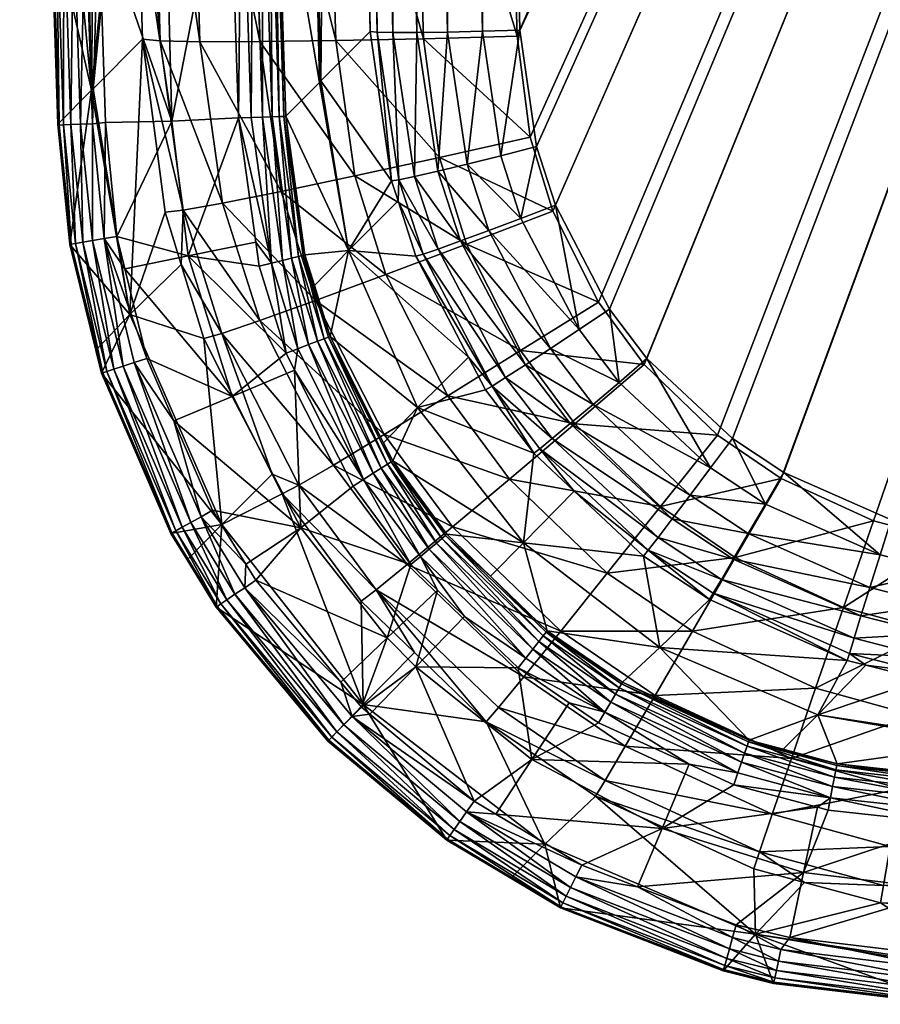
# Model space of a CAD drawing. Extents: x -0.111 to 0.111, y -0.138 to 0.
# Tile 2 of 256: x -0.111 to -0.1, y -0.094 to -0.081. Entities that reach past the tile are written whole.
import ezdxf

# ---------------------------------------------------------------- set-up
doc = ezdxf.new("R2010")
doc.units = 0
doc.layers.add('mesh', color=7, linetype='CONTINUOUS')

msp = doc.modelspace()

# ---------------------------------------------------------------- meshes
at = {"layer": 'mesh'}
mesh = msp.add_polyface(dxfattribs=at)
corners = [(-0.076741, -0.023174, -0.314154), (-0.098851, -0.087414, -0.312476), (-0.077597, -0.022927, -0.314152), (-0.074975, -0.023373, -0.314165), (-0.097701, -0.087537, -0.312485), (-0.104961, -0.059935, -0.313088), (-0.079197, -0.022155, -0.314153), (-0.079925, -0.021638, -0.314156), (-0.104974, -0.039093, -0.313549), (-0.081179, -0.02038, -0.314169), (-0.081696, -0.01965, -0.314178), (-0.104552, -0.018253, -0.313967), (-0.104955, -0.034666, -0.316642), (-0.082414, -0.0181, -0.317201), (-0.082657, -0.017259, -0.317214), (-0.081645, -0.019693, -0.317178), (-0.081137, -0.020406, -0.317169), (-0.105036, -0.055483, -0.316191), (-0.079884, -0.021655, -0.317157), (-0.104683, -0.076297, -0.315697), (-0.079168, -0.022161, -0.317153), (-0.104548, -0.080855, -0.315583), (-0.077573, -0.022925, -0.317153), (-0.097733, -0.087616, -0.315484), (-0.07673, -0.023165, -0.317155), (-0.106524, -0.018157, -0.312092), (-0.106432, -0.018169, -0.312581), (-0.106875, -0.0355, -0.311744), (-0.106644, -0.039057, -0.312614), (-0.106854, -0.039045, -0.312162), (-0.106222, -0.018184, -0.313032), (-0.106329, -0.039068, -0.312999), (-0.105907, -0.018201, -0.313417), (-0.105928, -0.039078, -0.313295), (-0.105506, -0.018219, -0.313713), (-0.105467, -0.039087, -0.313482), (-0.105045, -0.018237, -0.3139), (-0.106316, -0.059937, -0.312537), (-0.105915, -0.05994, -0.312833), (-0.105454, -0.059939, -0.313021), (-0.106188, -0.034645, -0.316473), (-0.107341, -0.034619, -0.316005), (-0.106269, -0.055487, -0.316022), (-0.105673, -0.013801, -0.316882), (-0.106825, -0.013751, -0.316414), (-0.079769, -0.02151, -0.317139)]
mesh.append_faces([[corners[k] for k in face] for face in [(0, 1, 2, 2), (3, 4, 0, 0), (5, 6, 2, 2), (5, 7, 6, 6), (8, 7, 5, 5), (8, 9, 7, 7), (8, 10, 9, 9), (11, 10, 8, 8), (12, 13, 14, 14), (12, 15, 13, 13), (12, 16, 15, 15), (17, 16, 12, 12), (17, 18, 16, 16), (19, 20, 18, 18), (21, 22, 20, 20), (22, 23, 24, 24), (25, 26, 27, 27), (26, 28, 29, 29), (30, 28, 26, 26), (30, 31, 28, 28), (32, 31, 30, 30), (32, 33, 31, 31), (34, 33, 32, 32), (34, 35, 33, 33), (36, 35, 34, 34), (36, 11, 35, 35), (31, 37, 28, 28), (33, 38, 31, 31), (35, 39, 33, 33), (11, 8, 35, 35), (40, 17, 12, 12), (41, 42, 40, 40), (43, 40, 12, 12), (44, 41, 40, 40), (45, 16, 18, 18)]])
mesh = msp.add_polyface(dxfattribs=at)
corners = [(-0.077597, -0.022927, -0.314152), (-0.104513, -0.080778, -0.312584), (-0.104961, -0.059935, -0.313088), (-0.103334, -0.084449, -0.312503), (-0.104046, -0.083081, -0.31253), (-0.101041, -0.086598, -0.312473), (-0.101716, -0.086152, -0.312477), (-0.104683, -0.076297, -0.315697), (-0.079884, -0.021655, -0.317157), (-0.105036, -0.055483, -0.316191), (-0.104377, -0.082186, -0.315551), (-0.10408, -0.083158, -0.315529), (-0.077573, -0.022925, -0.317153), (-0.102876, -0.085177, -0.315491), (-0.101914, -0.086104, -0.315477), (-0.09986, -0.087233, -0.315471), (-0.098884, -0.087493, -0.315475), (-0.108165, -0.057228, -0.281348), (-0.108142, -0.057228, -0.281523), (-0.108108, -0.058909, -0.281523), (-0.108447, -0.057231, -0.280909), (-0.108175, -0.078109, -0.280816), (-0.108597, -0.057232, -0.280816), (-0.108321, -0.05723, -0.281033), (-0.108025, -0.078104, -0.280909), (-0.108225, -0.057229, -0.281182), (-0.107899, -0.078101, -0.281033), (-0.107803, -0.078098, -0.281182), (-0.10849, -0.044442, -0.280909), (-0.108364, -0.044442, -0.281033), (-0.108268, -0.044442, -0.281182), (-0.108207, -0.044442, -0.281348), (-0.108185, -0.044442, -0.281523), (-0.107674, -0.058904, -0.296856), (-0.106934, -0.058895, -0.311234), (-0.106947, -0.039034, -0.311673), (-0.106934, -0.059913, -0.311211), (-0.104974, -0.039093, -0.313549), (-0.105454, -0.059939, -0.313021), (-0.106842, -0.059924, -0.3117), (-0.106854, -0.039045, -0.312162), (-0.106631, -0.059932, -0.312152), (-0.106644, -0.039057, -0.312614), (-0.106316, -0.059937, -0.312537), (-0.106329, -0.039068, -0.312999), (-0.105915, -0.05994, -0.312833), (-0.105928, -0.039078, -0.313295), (-0.105467, -0.039087, -0.313482), (-0.106269, -0.055487, -0.316022), (-0.107422, -0.055484, -0.315553), (-0.105916, -0.076326, -0.315527), (-0.108424, -0.055474, -0.314813), (-0.107069, -0.076346, -0.315057), (-0.109212, -0.055457, -0.31385), (-0.108071, -0.076355, -0.314317), (-0.106188, -0.034645, -0.316473), (-0.107341, -0.034619, -0.316005), (-0.108342, -0.034589, -0.315266)]
mesh.append_faces([[corners[k] for k in face] for face in [(0, 1, 2, 2), (3, 4, 0, 0), (5, 6, 0, 0), (7, 8, 9, 9), (10, 11, 12, 12), (13, 14, 12, 12), (15, 16, 12, 12), (17, 18, 19, 19), (20, 21, 22, 22), (23, 24, 20, 20), (25, 26, 23, 23), (17, 27, 25, 25), (28, 20, 22, 22), (29, 23, 20, 20), (30, 25, 23, 23), (31, 17, 25, 25), (32, 18, 17, 17), (33, 18, 32, 32), (19, 18, 33, 33), (34, 33, 35, 35), (34, 36, 33, 33), (37, 2, 38, 38), (39, 36, 34, 34), (35, 39, 34, 34), (40, 41, 39, 39), (42, 43, 41, 41), (44, 45, 43, 43), (46, 38, 45, 45), (47, 37, 38, 38), (48, 7, 9, 9), (49, 50, 48, 48), (51, 52, 49, 49), (53, 54, 51, 51), (55, 48, 9, 9), (56, 49, 48, 48), (57, 51, 49, 49)]])
mesh = msp.add_polyface(dxfattribs=at)
corners = [(-0.077597, -0.022927, -0.314152), (-0.09963, -0.087219, -0.312472), (-0.101041, -0.086598, -0.312473), (-0.098851, -0.087414, -0.312476), (-0.076741, -0.023174, -0.314154), (-0.097701, -0.087537, -0.312485), (-0.074975, -0.023373, -0.314165), (-0.066278, -0.088151, -0.312755), (-0.104294, -0.082309, -0.312547), (-0.104513, -0.080778, -0.312584), (-0.104046, -0.083081, -0.31253), (-0.102841, -0.085099, -0.312492), (-0.103334, -0.084449, -0.312503), (-0.101716, -0.086152, -0.312477), (-0.077573, -0.022925, -0.317153), (-0.10408, -0.083158, -0.315529), (-0.103481, -0.084354, -0.315505), (-0.102876, -0.085177, -0.315491), (-0.104548, -0.080855, -0.315583), (-0.079168, -0.022161, -0.317153), (-0.104683, -0.076297, -0.315697), (-0.104377, -0.082186, -0.315551), (-0.101075, -0.086676, -0.315472), (-0.09986, -0.087233, -0.315471), (-0.101914, -0.086104, -0.315477), (-0.098884, -0.087493, -0.315475), (-0.097733, -0.087616, -0.315484), (-0.107132, -0.081445, -0.297548), (-0.106934, -0.059913, -0.311211), (-0.106485, -0.080793, -0.310705), (-0.107674, -0.058904, -0.296856), (-0.107152, -0.081465, -0.296856), (-0.10772, -0.078095, -0.281523), (-0.105006, -0.080792, -0.312516), (-0.104961, -0.059935, -0.313088), (-0.105454, -0.059939, -0.313021), (-0.105467, -0.080802, -0.312328), (-0.105915, -0.05994, -0.312833), (-0.105868, -0.080807, -0.312032), (-0.106316, -0.059937, -0.312537), (-0.106183, -0.080808, -0.311646), (-0.106631, -0.059932, -0.312152), (-0.106393, -0.080803, -0.311195), (-0.106842, -0.059924, -0.3117), (-0.105916, -0.076326, -0.315527), (-0.107069, -0.076346, -0.315057), (-0.105781, -0.08089, -0.315413), (-0.106269, -0.055487, -0.316022), (-0.107422, -0.055484, -0.315553)]
mesh.append_faces([[corners[k] for k in face] for face in [(0, 1, 2, 2), (0, 3, 1, 1), (4, 5, 3, 3), (6, 7, 5, 5), (0, 8, 9, 9), (0, 10, 8, 8), (0, 11, 12, 12), (0, 13, 11, 11), (14, 15, 16, 16), (17, 14, 16, 16), (18, 19, 20, 20), (21, 14, 18, 18), (14, 22, 23, 23), (14, 24, 22, 22), (14, 25, 26, 26), (27, 28, 29, 29), (27, 30, 28, 28), (31, 30, 27, 27), (31, 32, 30, 30), (33, 34, 9, 9), (33, 35, 34, 34), (36, 35, 33, 33), (36, 37, 35, 35), (38, 37, 36, 36), (38, 39, 37, 37), (40, 39, 38, 38), (40, 41, 39, 39), (42, 41, 40, 40), (42, 43, 41, 41), (29, 43, 42, 42), (29, 28, 43, 43), (44, 18, 20, 20), (45, 46, 44, 44), (47, 44, 20, 20), (48, 45, 44, 44)]])
mesh = msp.add_polyface(dxfattribs=at)
corners = [(-0.108175, -0.078109, -0.280816), (-0.108342, -0.078114, -0.280758), (-0.108599, -0.065409, -0.280758), (-0.108597, -0.057232, -0.280816), (-0.108447, -0.057231, -0.280909), (-0.108025, -0.078104, -0.280909), (-0.108321, -0.05723, -0.281033), (-0.107899, -0.078101, -0.281033), (-0.108225, -0.057229, -0.281182), (-0.107803, -0.078098, -0.281182), (-0.108165, -0.057228, -0.281348), (-0.107742, -0.078096, -0.281348), (-0.108108, -0.058909, -0.281523), (-0.10772, -0.078095, -0.281523), (-0.107674, -0.058904, -0.296856), (-0.110672, -0.058938, -0.296962), (-0.110824, -0.074515, -0.281548), (-0.110149, -0.081567, -0.296962), (-0.111082, -0.058943, -0.281548), (-0.109908, -0.058929, -0.311414), (-0.109614, -0.076315, -0.311001), (-0.109737, -0.055435, -0.312721), (-0.108424, -0.055474, -0.314813), (-0.108071, -0.076355, -0.314317), (-0.107069, -0.076346, -0.315057), (-0.109212, -0.055457, -0.31385), (-0.108858, -0.076353, -0.313353), (-0.109383, -0.076339, -0.312224), (-0.109248, -0.080917, -0.31211), (-0.110347, -0.065444, -0.280752), (-0.109525, -0.065427, -0.280658), (-0.110197, -0.074499, -0.280752), (-0.110807, -0.074515, -0.281366), (-0.110686, -0.079208, -0.281548), (-0.110749, -0.074513, -0.281193), (-0.110669, -0.079207, -0.281366), (-0.110653, -0.074511, -0.281038), (-0.110611, -0.079205, -0.281193), (-0.110524, -0.074507, -0.280908), (-0.110515, -0.079202, -0.281038), (-0.11037, -0.074503, -0.280811), (-0.110386, -0.079198, -0.280908), (-0.110232, -0.079193, -0.280811), (-0.111095, -0.053598, -0.281193), (-0.110999, -0.053598, -0.281038), (-0.11087, -0.053597, -0.280908), (-0.110716, -0.053596, -0.280811), (-0.109091, -0.081973, -0.280658)]
mesh.append_faces([[corners[k] for k in face] for face in [(0, 1, 2, 2), (3, 0, 2, 2), (4, 5, 0, 0), (6, 7, 5, 5), (8, 9, 7, 7), (10, 11, 9, 9), (12, 11, 10, 10), (12, 13, 11, 11), (13, 12, 14, 14), (15, 16, 17, 17), (15, 18, 16, 16), (19, 17, 20, 20), (19, 15, 17, 17), (21, 19, 20, 20), (22, 23, 24, 24), (25, 26, 23, 23), (21, 27, 26, 26), (20, 27, 21, 21), (20, 28, 27, 27), (29, 30, 31, 31), (1, 30, 2, 2), (32, 16, 18, 18), (32, 33, 16, 16), (34, 35, 32, 32), (36, 37, 34, 34), (38, 39, 36, 36), (40, 41, 38, 38), (31, 42, 40, 40), (43, 34, 32, 32), (44, 36, 34, 34), (45, 38, 36, 36), (46, 40, 38, 38), (29, 31, 40, 40), (31, 30, 47, 47), (1, 47, 30, 30)]])
mesh = msp.add_polyface(dxfattribs=at)
corners = [(-0.110149, -0.081567, -0.296962), (-0.110824, -0.074515, -0.281548), (-0.110686, -0.079208, -0.281548), (-0.109614, -0.076315, -0.311001), (-0.110128, -0.081547, -0.29767), (-0.109478, -0.080894, -0.310886), (-0.108858, -0.076353, -0.313353), (-0.107935, -0.080928, -0.314203), (-0.108071, -0.076355, -0.314317), (-0.108723, -0.080929, -0.313239), (-0.109383, -0.076339, -0.312224), (-0.109248, -0.080917, -0.31211), (-0.110807, -0.074515, -0.281366), (-0.110669, -0.079207, -0.281366), (-0.110749, -0.074513, -0.281193), (-0.110611, -0.079205, -0.281193), (-0.110653, -0.074511, -0.281038), (-0.110515, -0.079202, -0.281038), (-0.110524, -0.074507, -0.280908), (-0.110386, -0.079198, -0.280908), (-0.11037, -0.074503, -0.280811), (-0.110232, -0.079193, -0.280811), (-0.110197, -0.074499, -0.280752), (-0.110059, -0.079188, -0.280752), (-0.108175, -0.078109, -0.280816), (-0.108217, -0.081932, -0.280758), (-0.108342, -0.078114, -0.280758), (-0.10805, -0.081926, -0.280816), (-0.108025, -0.078104, -0.280909), (-0.1079, -0.081921, -0.280909), (-0.107899, -0.078101, -0.281033), (-0.110594, -0.082014, -0.281548), (-0.109091, -0.081973, -0.280658), (-0.109966, -0.081993, -0.280752), (-0.110576, -0.082025, -0.281366), (-0.110517, -0.082022, -0.281193), (-0.110422, -0.082019, -0.281038), (-0.110293, -0.082014, -0.280908), (-0.110139, -0.082009, -0.280811)]
mesh.append_faces([[corners[k] for k in face] for face in [(0, 1, 2, 2), (3, 4, 5, 5), (3, 0, 4, 4), (6, 7, 8, 8), (6, 9, 7, 7), (10, 9, 6, 6), (10, 11, 9, 9), (5, 11, 3, 3), (12, 13, 2, 2), (14, 15, 13, 13), (16, 17, 15, 15), (18, 19, 17, 17), (20, 21, 19, 19), (22, 23, 21, 21), (24, 25, 26, 26), (24, 27, 25, 25), (28, 27, 24, 24), (28, 29, 27, 27), (30, 29, 28, 28), (0, 2, 31, 31), (23, 32, 33, 33), (22, 32, 23, 23), (25, 32, 26, 26), (13, 31, 2, 2), (13, 34, 31, 31), (15, 34, 13, 13), (15, 35, 34, 34), (17, 35, 15, 15), (17, 36, 35, 35), (19, 36, 17, 17), (19, 37, 36, 36), (21, 37, 19, 19), (21, 38, 37, 37), (23, 38, 21, 21), (23, 33, 38, 38)]])
mesh = msp.add_polyface(dxfattribs=at)
corners = [(-0.107132, -0.081445, -0.297548), (-0.106769, -0.083675, -0.297624), (-0.107152, -0.081465, -0.296856), (-0.106485, -0.080793, -0.310705), (-0.106201, -0.08276, -0.31069), (-0.104499, -0.083254, -0.31246), (-0.104766, -0.08243, -0.312478), (-0.104294, -0.082309, -0.312547), (-0.106393, -0.080803, -0.311195), (-0.106106, -0.082746, -0.311173), (-0.106183, -0.080808, -0.311646), (-0.1059, -0.082703, -0.311619), (-0.105868, -0.080807, -0.312032), (-0.105595, -0.082633, -0.311999), (-0.105467, -0.080802, -0.312328), (-0.105209, -0.08254, -0.312292), (-0.105006, -0.080792, -0.312516), (-0.104513, -0.080778, -0.312584), (-0.105916, -0.076326, -0.315527), (-0.105781, -0.08089, -0.315413), (-0.104548, -0.080855, -0.315583), (-0.107069, -0.076346, -0.315057), (-0.106934, -0.080915, -0.314943), (-0.108071, -0.076355, -0.314317), (-0.107935, -0.080928, -0.314203), (-0.106685, -0.082695, -0.314911), (-0.107656, -0.082899, -0.314179), (-0.105569, -0.082452, -0.315378), (-0.104377, -0.082186, -0.315551), (-0.10408, -0.083158, -0.315529), (-0.107899, -0.078101, -0.281033), (-0.107774, -0.081917, -0.281033), (-0.1079, -0.081921, -0.280909), (-0.107803, -0.078098, -0.281182), (-0.107679, -0.081913, -0.281182), (-0.107742, -0.078096, -0.281348), (-0.107618, -0.081911, -0.281348), (-0.10772, -0.078095, -0.281523), (-0.107595, -0.08191, -0.281523)]
mesh.append_faces([[corners[k] for k in face] for face in [(0, 1, 2, 2), (3, 4, 0, 0), (5, 6, 7, 7), (8, 4, 3, 3), (8, 9, 4, 4), (10, 9, 8, 8), (10, 11, 9, 9), (12, 11, 10, 10), (12, 13, 11, 11), (14, 13, 12, 12), (14, 15, 13, 13), (16, 15, 14, 14), (16, 6, 15, 15), (17, 6, 16, 16), (17, 7, 6, 6), (18, 19, 20, 20), (21, 22, 19, 19), (23, 22, 21, 21), (23, 24, 22, 22), (25, 24, 26, 26), (22, 24, 25, 25), (27, 22, 25, 25), (19, 22, 27, 27), (28, 27, 29, 29), (28, 19, 27, 27), (20, 19, 28, 28), (30, 31, 32, 32), (33, 31, 30, 30), (33, 34, 31, 31), (35, 34, 33, 33), (35, 36, 34, 34), (37, 36, 35, 35), (37, 38, 36, 36), (38, 37, 2, 2), (2, 1, 38, 38)]])
mesh = msp.add_polyface(dxfattribs=at)
corners = [(-0.109644, -0.08452, -0.297771), (-0.109478, -0.080894, -0.310886), (-0.110128, -0.081547, -0.29767), (-0.109181, -0.08317, -0.310901), (-0.110149, -0.081567, -0.296962), (-0.110434, -0.083596, -0.281549), (-0.108944, -0.083144, -0.312112), (-0.109248, -0.080917, -0.31211), (-0.108969, -0.083861, -0.310904), (-0.108425, -0.083052, -0.313227), (-0.107937, -0.084599, -0.313217), (-0.108723, -0.080929, -0.313239), (-0.107656, -0.082899, -0.314179), (-0.107935, -0.080928, -0.314203), (-0.109815, -0.083491, -0.280751), (-0.108876, -0.083745, -0.280658), (-0.109711, -0.083916, -0.280751), (-0.107989, -0.083565, -0.280761), (-0.107944, -0.083881, -0.280761), (-0.109985, -0.08352, -0.280811), (-0.10805, -0.081926, -0.280816), (-0.1079, -0.081921, -0.280909), (-0.107783, -0.083842, -0.28082), (-0.108217, -0.081932, -0.280758), (-0.110594, -0.082014, -0.281548), (-0.109966, -0.081993, -0.280752), (-0.109091, -0.081973, -0.280658), (-0.110576, -0.082025, -0.281366), (-0.110359, -0.083583, -0.281193), (-0.110517, -0.082022, -0.281193), (-0.110422, -0.082019, -0.281038), (-0.110265, -0.083567, -0.281038), (-0.110293, -0.082014, -0.280908), (-0.110138, -0.083546, -0.280908), (-0.110139, -0.082009, -0.280811), (-0.110417, -0.083593, -0.281367)]
mesh.append_faces([[corners[k] for k in face] for face in [(0, 1, 2, 2), (0, 3, 1, 1), (4, 0, 2, 2), (4, 5, 0, 0), (6, 7, 1, 1), (6, 3, 8, 8), (1, 3, 6, 6), (9, 6, 10, 10), (9, 7, 6, 6), (11, 7, 9, 9), (12, 11, 9, 9), (13, 11, 12, 12), (14, 15, 16, 16), (17, 18, 15, 15), (19, 14, 16, 16), (20, 21, 22, 22), (22, 23, 20, 20), (22, 17, 23, 23), (24, 5, 4, 4), (14, 25, 26, 26), (15, 23, 17, 17), (15, 26, 23, 23), (14, 26, 15, 15), (5, 24, 27, 27), (28, 29, 30, 30), (31, 30, 32, 32), (33, 32, 34, 34), (19, 25, 14, 14), (34, 25, 19, 19), (35, 27, 29, 29), (35, 5, 27, 27), (28, 35, 29, 29), (31, 28, 30, 30), (33, 31, 32, 32), (19, 33, 34, 34)]])
mesh = msp.add_polyface(dxfattribs=at)
corners = [(-0.107944, -0.083881, -0.280761), (-0.107989, -0.083565, -0.280761), (-0.107783, -0.083842, -0.28082), (-0.106769, -0.083675, -0.297624), (-0.107218, -0.084138, -0.281522), (-0.107344, -0.083735, -0.281523), (-0.106201, -0.08276, -0.31069), (-0.106116, -0.083024, -0.310688), (-0.107132, -0.081445, -0.297548), (-0.105882, -0.083751, -0.310682), (-0.105788, -0.083725, -0.311162), (-0.104499, -0.083254, -0.31246), (-0.104294, -0.082309, -0.312547), (-0.104046, -0.083081, -0.31253), (-0.105209, -0.08254, -0.312292), (-0.104766, -0.08243, -0.312478), (-0.103735, -0.084717, -0.312432), (-0.104924, -0.083415, -0.312274), (-0.105595, -0.082633, -0.311999), (-0.105294, -0.083551, -0.311984), (-0.1059, -0.082703, -0.311619), (-0.105588, -0.083657, -0.311605), (-0.106106, -0.082746, -0.311173), (-0.107656, -0.082899, -0.314179), (-0.108425, -0.083052, -0.313227), (-0.107202, -0.084335, -0.314162), (-0.106276, -0.083993, -0.314889), (-0.106685, -0.082695, -0.314911), (-0.105214, -0.083592, -0.315354), (-0.105569, -0.082452, -0.315378), (-0.10408, -0.083158, -0.315529), (-0.103481, -0.084354, -0.315505), (-0.107366, -0.08374, -0.281349), (-0.107595, -0.08191, -0.281523), (-0.107618, -0.081911, -0.281348), (-0.107425, -0.083755, -0.281184), (-0.107679, -0.081913, -0.281182), (-0.107517, -0.083777, -0.281036), (-0.107774, -0.081917, -0.281033), (-0.107639, -0.083807, -0.280913), (-0.1079, -0.081921, -0.280909)]
mesh.append_faces([[corners[k] for k in face] for face in [(0, 1, 2, 2), (3, 4, 5, 5), (6, 7, 3, 3), (8, 6, 3, 3), (7, 9, 3, 3), (10, 9, 7, 7), (11, 12, 13, 13), (14, 15, 11, 11), (16, 11, 13, 13), (17, 14, 11, 11), (18, 14, 17, 17), (19, 18, 17, 17), (20, 18, 19, 19), (21, 20, 19, 19), (22, 20, 21, 21), (22, 7, 6, 6), (22, 10, 7, 7), (21, 10, 22, 22), (23, 24, 25, 25), (26, 23, 25, 25), (27, 23, 26, 26), (28, 27, 26, 26), (29, 27, 28, 28), (30, 28, 31, 31), (30, 29, 28, 28), (32, 33, 5, 5), (34, 33, 32, 32), (35, 34, 32, 32), (36, 34, 35, 35), (37, 36, 35, 35), (38, 36, 37, 37), (39, 38, 37, 37), (40, 38, 39, 39), (2, 40, 39, 39), (3, 5, 33, 33)]])
mesh = msp.add_polyface(dxfattribs=at)
corners = [(-0.107366, -0.08374, -0.281349), (-0.10701, -0.084807, -0.28152), (-0.107032, -0.084815, -0.281346), (-0.107218, -0.084138, -0.281522), (-0.10759, -0.085027, -0.280759), (-0.107783, -0.083842, -0.28082), (-0.107435, -0.084968, -0.280817), (-0.107944, -0.083881, -0.280761), (-0.107344, -0.083735, -0.281523), (-0.107089, -0.084837, -0.281181), (-0.107425, -0.083755, -0.281184), (-0.107178, -0.08487, -0.281033), (-0.107517, -0.083777, -0.281036), (-0.107295, -0.084915, -0.28091), (-0.107639, -0.083807, -0.280913), (-0.108969, -0.083861, -0.310904), (-0.109644, -0.08452, -0.297771), (-0.10867, -0.084833, -0.310907), (-0.109181, -0.08317, -0.310901), (-0.110434, -0.083596, -0.281549), (-0.110093, -0.084987, -0.28155), (-0.108436, -0.084769, -0.31211), (-0.108944, -0.083144, -0.312112), (-0.107937, -0.084599, -0.313217), (-0.107202, -0.084335, -0.314162), (-0.108425, -0.083052, -0.313227), (-0.109711, -0.083916, -0.280751), (-0.108301, -0.085598, -0.280658), (-0.109422, -0.085097, -0.280751), (-0.108876, -0.083745, -0.280658), (-0.110003, -0.085285, -0.281368), (-0.110417, -0.083593, -0.281367), (-0.109985, -0.08352, -0.280811), (-0.109587, -0.085151, -0.28081), (-0.110359, -0.083583, -0.281193), (-0.109948, -0.085267, -0.281194), (-0.110265, -0.083567, -0.281038), (-0.109857, -0.085238, -0.281038), (-0.110138, -0.083546, -0.280908), (-0.109734, -0.085198, -0.280908)]
mesh.append_faces([[corners[k] for k in face] for face in [(0, 1, 2, 2), (0, 3, 1, 1), (4, 5, 6, 6), (7, 5, 4, 4), (0, 8, 3, 3), (9, 0, 2, 2), (10, 0, 9, 9), (11, 10, 9, 9), (12, 10, 11, 11), (13, 12, 11, 11), (14, 12, 13, 13), (6, 14, 13, 13), (5, 14, 6, 6), (15, 16, 17, 17), (15, 18, 16, 16), (19, 20, 16, 16), (21, 15, 17, 17), (22, 15, 21, 21), (23, 22, 21, 21), (24, 25, 23, 23), (26, 27, 28, 28), (26, 29, 27, 27), (29, 7, 4, 4), (30, 19, 31, 31), (30, 20, 19, 19), (28, 32, 26, 26), (28, 33, 32, 32), (34, 30, 31, 31), (35, 30, 34, 34), (36, 35, 34, 34), (37, 35, 36, 36), (38, 37, 36, 36), (39, 37, 38, 38), (32, 39, 38, 38), (33, 39, 32, 32)]])
mesh = msp.add_polyface(dxfattribs=at)
corners = [(-0.105861, -0.085744, -0.297671), (-0.105188, -0.085081, -0.310669), (-0.104966, -0.085509, -0.310665), (-0.104467, -0.087524, -0.297687), (-0.105474, -0.08741, -0.281519), (-0.106186, -0.086444, -0.281519), (-0.104332, -0.086344, -0.310656), (-0.103798, -0.086843, -0.310651), (-0.104701, -0.085349, -0.311582), (-0.103851, -0.085953, -0.311946), (-0.10409, -0.086151, -0.311571), (-0.104253, -0.086284, -0.311133), (-0.10488, -0.08546, -0.311143), (-0.105788, -0.083725, -0.311162), (-0.105882, -0.083751, -0.310682), (-0.103735, -0.084717, -0.312432), (-0.104046, -0.083081, -0.31253), (-0.103334, -0.084449, -0.312503), (-0.104924, -0.083415, -0.312274), (-0.104499, -0.083254, -0.31246), (-0.104111, -0.084965, -0.312246), (-0.103208, -0.085411, -0.31242), (-0.105294, -0.083551, -0.311984), (-0.103551, -0.085701, -0.312235), (-0.10444, -0.08518, -0.311957), (-0.105588, -0.083657, -0.311605), (-0.10465, -0.086683, -0.314848), (-0.106301, -0.086099, -0.314141), (-0.105399, -0.087313, -0.314126), (-0.105463, -0.085587, -0.314864), (-0.103791, -0.085957, -0.315312), (-0.104504, -0.084993, -0.315328), (-0.106276, -0.083993, -0.314889), (-0.105214, -0.083592, -0.315354), (-0.102876, -0.085177, -0.315491), (-0.103481, -0.084354, -0.315505)]
mesh.append_faces([[corners[k] for k in face] for face in [(0, 1, 2, 2), (3, 4, 5, 5), (6, 0, 2, 2), (6, 3, 0, 0), (7, 3, 6, 6), (8, 9, 10, 10), (6, 11, 7, 7), (6, 12, 11, 11), (2, 12, 6, 6), (12, 10, 11, 11), (12, 8, 10, 10), (13, 8, 12, 12), (12, 14, 13, 13), (12, 1, 14, 14), (2, 1, 12, 12), (15, 16, 17, 17), (18, 19, 15, 15), (20, 15, 21, 21), (20, 18, 15, 15), (22, 18, 20, 20), (23, 20, 21, 21), (24, 20, 23, 23), (24, 22, 20, 20), (25, 22, 24, 24), (25, 8, 13, 13), (24, 8, 25, 25), (24, 9, 8, 8), (23, 9, 24, 24), (26, 27, 28, 28), (29, 27, 26, 26), (30, 29, 26, 26), (31, 29, 30, 30), (31, 32, 29, 29), (33, 32, 31, 31), (34, 31, 30, 30), (35, 33, 31, 31)]])
mesh = msp.add_polyface(dxfattribs=at)
corners = [(-0.106709, -0.086777, -0.280759), (-0.10657, -0.086688, -0.280817), (-0.105947, -0.08781, -0.28076), (-0.105492, -0.087425, -0.281345), (-0.106186, -0.086444, -0.281519), (-0.105474, -0.08741, -0.281519), (-0.106206, -0.086456, -0.281345), (-0.106306, -0.086205, -0.281519), (-0.107032, -0.084815, -0.281346), (-0.10701, -0.084807, -0.28152), (-0.107477, -0.085252, -0.280759), (-0.107435, -0.084968, -0.280817), (-0.105539, -0.087464, -0.281181), (-0.106257, -0.086489, -0.28118), (-0.107089, -0.084837, -0.281181), (-0.105611, -0.087526, -0.281033), (-0.106338, -0.08654, -0.281033), (-0.107178, -0.08487, -0.281033), (-0.105707, -0.087607, -0.28091), (-0.106444, -0.086608, -0.28091), (-0.107295, -0.084915, -0.28091), (-0.105821, -0.087703, -0.280818), (-0.104467, -0.087524, -0.297687), (-0.105861, -0.085744, -0.297671), (-0.106769, -0.083675, -0.297624), (-0.107218, -0.084138, -0.281522), (-0.105188, -0.085081, -0.310669), (-0.105882, -0.083751, -0.310682), (-0.106967, -0.0865, -0.313202), (-0.107423, -0.086766, -0.312102), (-0.105997, -0.087808, -0.313189), (-0.106301, -0.086099, -0.314141), (-0.105399, -0.087313, -0.314126), (-0.107202, -0.084335, -0.314162), (-0.107937, -0.084599, -0.313217), (-0.105463, -0.085587, -0.314864), (-0.106276, -0.083993, -0.314889)]
mesh.append_faces([[corners[k] for k in face] for face in [(0, 1, 2, 2), (3, 4, 5, 5), (6, 4, 3, 3), (6, 7, 4, 4), (8, 7, 6, 6), (8, 9, 7, 7), (10, 1, 0, 0), (10, 11, 1, 1), (12, 6, 3, 3), (13, 6, 12, 12), (13, 8, 6, 6), (14, 8, 13, 13), (15, 13, 12, 12), (16, 13, 15, 15), (16, 14, 13, 13), (17, 14, 16, 16), (18, 16, 15, 15), (19, 16, 18, 18), (19, 17, 16, 16), (20, 17, 19, 19), (1, 19, 21, 21), (1, 20, 19, 19), (11, 20, 1, 1), (22, 4, 23, 23), (23, 9, 24, 24), (23, 7, 9, 9), (4, 7, 23, 23), (9, 25, 24, 24), (24, 26, 23, 23), (24, 27, 26, 26), (28, 29, 30, 30), (31, 28, 32, 32), (33, 34, 31, 31), (35, 33, 31, 31), (36, 33, 35, 35)]])
mesh = msp.add_polyface(dxfattribs=at)
corners = [(-0.10759, -0.085027, -0.280759), (-0.107435, -0.084968, -0.280817), (-0.107477, -0.085252, -0.280759), (-0.10867, -0.084833, -0.310907), (-0.108434, -0.08728, -0.297834), (-0.107771, -0.086621, -0.310908), (-0.109644, -0.08452, -0.297771), (-0.110019, -0.08529, -0.28155), (-0.109107, -0.087399, -0.281551), (-0.110093, -0.084987, -0.28155), (-0.107641, -0.08688, -0.310908), (-0.107423, -0.086766, -0.312102), (-0.108436, -0.084769, -0.31211), (-0.106967, -0.0865, -0.313202), (-0.107937, -0.084599, -0.313217), (-0.106301, -0.086099, -0.314141), (-0.108301, -0.085598, -0.280658), (-0.109067, -0.085917, -0.280751), (-0.109422, -0.085097, -0.280751), (-0.107394, -0.087325, -0.280658), (-0.108557, -0.087095, -0.280751), (-0.108876, -0.083745, -0.280658), (-0.106709, -0.086777, -0.280759), (-0.109587, -0.085151, -0.28081), (-0.108709, -0.087179, -0.28081), (-0.110003, -0.085285, -0.281368), (-0.109092, -0.087391, -0.281369), (-0.108121, -0.087803, -0.280751), (-0.109948, -0.085267, -0.281194), (-0.109041, -0.087363, -0.281195), (-0.109857, -0.085238, -0.281038), (-0.108957, -0.087316, -0.281038), (-0.109734, -0.085198, -0.280908), (-0.108845, -0.087254, -0.280908)]
mesh.append_faces([[corners[k] for k in face] for face in [(0, 1, 2, 2), (3, 4, 5, 5), (3, 6, 4, 4), (4, 7, 8, 8), (6, 7, 4, 4), (6, 9, 7, 7), (10, 5, 4, 4), (11, 5, 10, 10), (12, 5, 11, 11), (12, 3, 5, 5), (13, 12, 11, 11), (14, 12, 13, 13), (15, 14, 13, 13), (16, 17, 18, 18), (19, 17, 16, 16), (19, 20, 17, 17), (16, 2, 19, 19), (16, 0, 2, 2), (21, 0, 16, 16), (2, 22, 19, 19), (17, 23, 18, 18), (17, 24, 23, 23), (20, 24, 17, 17), (25, 7, 9, 9), (25, 8, 7, 7), (26, 8, 25, 25), (27, 24, 20, 20), (28, 26, 25, 25), (29, 26, 28, 28), (30, 29, 28, 28), (31, 29, 30, 30), (32, 31, 30, 30), (33, 31, 32, 32), (23, 33, 32, 32), (24, 33, 23, 23)]])
mesh = msp.add_polyface(dxfattribs=at)
corners = [(-0.101509, -0.087402, -0.312213), (-0.101283, -0.087014, -0.3124), (-0.099774, -0.08768, -0.312399), (-0.102274, -0.086896, -0.312218), (-0.102886, -0.087697, -0.310641), (-0.102824, -0.087621, -0.311117), (-0.102018, -0.08827, -0.310633), (-0.101706, -0.087739, -0.311924), (-0.099909, -0.08811, -0.312211), (-0.102509, -0.087208, -0.311929), (-0.103851, -0.085953, -0.311946), (-0.102696, -0.087454, -0.311555), (-0.101862, -0.088006, -0.311548), (-0.10409, -0.086151, -0.311571), (-0.103798, -0.086843, -0.310651), (-0.104253, -0.086284, -0.311133), (-0.101968, -0.088187, -0.311109), (-0.103208, -0.085411, -0.31242), (-0.103334, -0.084449, -0.312503), (-0.102841, -0.085099, -0.312492), (-0.103735, -0.084717, -0.312432), (-0.102004, -0.086537, -0.312405), (-0.101716, -0.086152, -0.312477), (-0.103551, -0.085701, -0.312235), (-0.101041, -0.086598, -0.312473), (-0.102662, -0.087044, -0.315297), (-0.103363, -0.087921, -0.314831), (-0.101679, -0.087716, -0.31529), (-0.103791, -0.085957, -0.315312), (-0.10465, -0.086683, -0.314848), (-0.101075, -0.086676, -0.315472), (-0.09986, -0.087233, -0.315471), (-0.101914, -0.086104, -0.315477), (-0.102876, -0.085177, -0.315491), (-0.103481, -0.084354, -0.315505), (-0.104504, -0.084993, -0.315328)]
mesh.append_faces([[corners[k] for k in face] for face in [(0, 1, 2, 2), (3, 1, 0, 0), (4, 5, 6, 6), (7, 0, 8, 8), (9, 0, 7, 7), (9, 3, 0, 0), (10, 3, 9, 9), (11, 7, 12, 12), (11, 9, 7, 7), (13, 9, 11, 11), (13, 10, 9, 9), (14, 5, 4, 4), (14, 15, 5, 5), (5, 12, 16, 16), (5, 11, 12, 12), (15, 11, 5, 5), (15, 13, 11, 11), (17, 18, 19, 19), (17, 20, 18, 18), (21, 19, 22, 22), (21, 17, 19, 19), (23, 17, 21, 21), (23, 3, 10, 10), (21, 3, 23, 23), (21, 1, 3, 3), (22, 1, 21, 21), (22, 24, 1, 1), (25, 26, 27, 27), (28, 29, 25, 25), (30, 27, 31, 31), (30, 25, 27, 27), (32, 25, 30, 30), (32, 28, 25, 25), (33, 28, 32, 32), (34, 35, 33, 33)]])
mesh = msp.add_polyface(dxfattribs=at)
corners = [(-0.105947, -0.08781, -0.28076), (-0.105821, -0.087703, -0.280818), (-0.105598, -0.088147, -0.28076), (-0.10657, -0.086688, -0.280817), (-0.106444, -0.086608, -0.28091), (-0.105707, -0.087607, -0.28091), (-0.108434, -0.08728, -0.297834), (-0.108892, -0.087748, -0.281552), (-0.108509, -0.088369, -0.281552), (-0.106574, -0.089652, -0.297856), (-0.106603, -0.088289, -0.310902), (-0.107641, -0.08688, -0.310908), (-0.109107, -0.087399, -0.281551), (-0.106406, -0.08814, -0.312093), (-0.1059, -0.088966, -0.310896), (-0.107423, -0.086766, -0.312102), (-0.105997, -0.087808, -0.313189), (-0.105399, -0.087313, -0.314126), (-0.106967, -0.0865, -0.313202), (-0.10799, -0.088015, -0.280751), (-0.107394, -0.087325, -0.280658), (-0.106258, -0.088774, -0.280658), (-0.108121, -0.087803, -0.280751), (-0.108557, -0.087095, -0.280751), (-0.106709, -0.086777, -0.280759), (-0.109092, -0.087391, -0.281369), (-0.108496, -0.08836, -0.281369), (-0.108134, -0.088113, -0.28081), (-0.108709, -0.087179, -0.28081), (-0.106871, -0.089357, -0.280751), (-0.109041, -0.087363, -0.281195), (-0.108448, -0.088327, -0.281195), (-0.108957, -0.087316, -0.281038), (-0.108369, -0.088273, -0.281038), (-0.108845, -0.087254, -0.280908), (-0.108262, -0.0882, -0.280908), (-0.10692, -0.09001, -0.281039), (-0.10683, -0.089918, -0.280908)]
mesh.append_faces([[corners[k] for k in face] for face in [(0, 1, 2, 2), (0, 3, 1, 1), (1, 4, 5, 5), (6, 7, 8, 8), (9, 10, 11, 11), (6, 12, 7, 7), (9, 6, 8, 8), (11, 6, 9, 9), (13, 10, 14, 14), (13, 11, 10, 10), (15, 11, 13, 13), (16, 15, 13, 13), (17, 18, 16, 16), (19, 20, 21, 21), (22, 20, 19, 19), (22, 23, 20, 20), (21, 0, 2, 2), (20, 0, 21, 21), (20, 24, 0, 0), (25, 7, 12, 12), (26, 7, 25, 25), (22, 27, 28, 28), (19, 27, 22, 22), (29, 27, 19, 19), (26, 8, 7, 7), (30, 26, 25, 25), (31, 26, 30, 30), (32, 31, 30, 30), (33, 31, 32, 32), (34, 33, 32, 32), (35, 33, 34, 34), (35, 36, 33, 33), (28, 35, 34, 34), (27, 35, 28, 28), (27, 37, 35, 35)]])
mesh = msp.add_polyface(dxfattribs=at)
corners = [(-0.100595, -0.089787, -0.297624), (-0.09996, -0.089131, -0.310618), (-0.099205, -0.089322, -0.310613), (-0.100205, -0.089069, -0.310619), (-0.098362, -0.090128, -0.297548), (-0.098397, -0.090164, -0.296321), (-0.10034, -0.090429, -0.281521), (-0.097727, -0.08948, -0.310606), (-0.09919, -0.089229, -0.311095), (-0.098942, -0.087891, -0.312402), (-0.09963, -0.087219, -0.312472), (-0.098851, -0.087414, -0.312476), (-0.099774, -0.08768, -0.312399), (-0.101041, -0.086598, -0.312473), (-0.101283, -0.087014, -0.3124), (-0.099909, -0.08811, -0.312211), (-0.099026, -0.088335, -0.312213), (-0.101509, -0.087402, -0.312213), (-0.100178, -0.088978, -0.311099), (-0.100025, -0.088484, -0.311919), (-0.099098, -0.088721, -0.311919), (-0.101706, -0.087739, -0.311924), (-0.100117, -0.088779, -0.311541), (-0.099154, -0.089025, -0.311539), (-0.09932, -0.089795, -0.314817), (-0.0995, -0.090759, -0.314083), (-0.097781, -0.089972, -0.314822), (-0.100941, -0.090362, -0.314088), (-0.100622, -0.089437, -0.314817), (-0.099111, -0.088684, -0.31529), (-0.100255, -0.088373, -0.315287), (-0.098884, -0.087493, -0.315475), (-0.09986, -0.087233, -0.315471), (-0.101679, -0.087716, -0.31529), (-0.098819, -0.090596, -0.281523), (-0.09883, -0.090618, -0.281348), (-0.100344, -0.090452, -0.281347), (-0.100356, -0.090511, -0.281181), (-0.098831, -0.090679, -0.281182)]
mesh.append_faces([[corners[k] for k in face] for face in [(0, 1, 2, 2), (0, 3, 1, 1), (4, 0, 2, 2), (5, 0, 4, 4), (5, 6, 0, 0), (7, 2, 8, 8), (9, 10, 11, 11), (12, 10, 9, 9), (12, 13, 10, 10), (14, 13, 12, 12), (15, 9, 16, 16), (15, 12, 9, 9), (17, 12, 15, 15), (1, 8, 2, 2), (1, 18, 8, 8), (3, 18, 1, 1), (19, 16, 20, 20), (19, 15, 16, 16), (21, 15, 19, 19), (22, 20, 23, 23), (22, 19, 20, 20), (18, 23, 8, 8), (18, 22, 23, 23), (24, 25, 26, 26), (24, 27, 25, 25), (28, 27, 24, 24), (29, 28, 24, 24), (30, 28, 29, 29), (31, 30, 29, 29), (32, 30, 31, 31), (32, 33, 30, 30), (6, 34, 35, 35), (36, 6, 35, 35), (37, 36, 38, 38), (34, 6, 5, 5)]])
mesh = msp.add_polyface(dxfattribs=at)
corners = [(-0.104169, -0.0887, -0.281345), (-0.104155, -0.088681, -0.281519), (-0.103176, -0.089377, -0.281345), (-0.1049, -0.087963, -0.281519), (-0.105492, -0.087425, -0.281345), (-0.104538, -0.089169, -0.280759), (-0.104435, -0.089039, -0.280817), (-0.103394, -0.089749, -0.280817), (-0.105242, -0.08849, -0.28076), (-0.105821, -0.087703, -0.280818), (-0.105598, -0.088147, -0.28076), (-0.105474, -0.08741, -0.281519), (-0.104207, -0.088748, -0.281181), (-0.103207, -0.08943, -0.281181), (-0.105539, -0.087464, -0.281181), (-0.104266, -0.088823, -0.281033), (-0.103255, -0.089512, -0.281033), (-0.105611, -0.087526, -0.281033), (-0.103318, -0.08962, -0.28091), (-0.104343, -0.088922, -0.28091), (-0.105707, -0.087607, -0.28091), (-0.102674, -0.0889, -0.297671), (-0.103164, -0.089357, -0.28152), (-0.104467, -0.087524, -0.297687), (-0.103798, -0.086843, -0.310651), (-0.102886, -0.087697, -0.310641), (-0.104462, -0.089284, -0.313173), (-0.106406, -0.08814, -0.312093), (-0.104795, -0.089691, -0.312077), (-0.105997, -0.087808, -0.313189), (-0.103975, -0.088683, -0.314109), (-0.102735, -0.089531, -0.314099), (-0.105399, -0.087313, -0.314126), (-0.103363, -0.087921, -0.314831), (-0.10465, -0.086683, -0.314848), (-0.102662, -0.087044, -0.315297), (-0.105884, -0.089153, -0.280658)]
mesh.append_faces([[corners[k] for k in face] for face in [(0, 1, 2, 2), (0, 3, 1, 1), (4, 3, 0, 0), (5, 6, 7, 7), (8, 6, 5, 5), (8, 9, 6, 6), (10, 9, 8, 8), (4, 11, 3, 3), (12, 0, 13, 13), (12, 4, 0, 0), (14, 4, 12, 12), (15, 12, 16, 16), (15, 14, 12, 12), (17, 14, 15, 15), (18, 15, 16, 16), (19, 15, 18, 18), (19, 17, 15, 15), (20, 17, 19, 19), (6, 19, 7, 7), (6, 20, 19, 19), (9, 20, 6, 6), (21, 22, 1, 1), (1, 3, 23, 23), (3, 11, 23, 23), (23, 21, 1, 1), (24, 25, 23, 23), (26, 27, 28, 28), (29, 27, 26, 26), (30, 26, 31, 31), (30, 29, 26, 26), (32, 29, 30, 30), (33, 32, 30, 30), (34, 32, 33, 33), (35, 34, 33, 33), (36, 8, 5, 5)]])
mesh = msp.add_polyface(dxfattribs=at)
corners = [(-0.103394, -0.089749, -0.280817), (-0.102287, -0.090437, -0.280759), (-0.103478, -0.089892, -0.280759), (-0.101505, -0.090142, -0.281346), (-0.103164, -0.089357, -0.28152), (-0.101498, -0.09012, -0.281521), (-0.103176, -0.089377, -0.281345), (-0.104155, -0.088681, -0.281519), (-0.101525, -0.090199, -0.281181), (-0.103207, -0.08943, -0.281181), (-0.104169, -0.0887, -0.281345), (-0.101556, -0.09029, -0.281033), (-0.103255, -0.089512, -0.281033), (-0.104207, -0.088748, -0.281181), (-0.103318, -0.08962, -0.28091), (-0.101596, -0.090409, -0.28091), (-0.102674, -0.0889, -0.297671), (-0.100595, -0.089787, -0.297624), (-0.101051, -0.090239, -0.281521), (-0.10034, -0.090429, -0.281521), (-0.104467, -0.087524, -0.297687), (-0.102886, -0.087697, -0.310641), (-0.100205, -0.089069, -0.310619), (-0.102018, -0.08827, -0.310633), (-0.101968, -0.088187, -0.311109), (-0.100178, -0.088978, -0.311099), (-0.102824, -0.087621, -0.311117), (-0.101862, -0.088006, -0.311548), (-0.100025, -0.088484, -0.311919), (-0.100117, -0.088779, -0.311541), (-0.101706, -0.087739, -0.311924), (-0.102735, -0.089531, -0.314099), (-0.103126, -0.090198, -0.31316), (-0.100941, -0.090362, -0.314088), (-0.104462, -0.089284, -0.313173), (-0.100622, -0.089437, -0.314817), (-0.102243, -0.088687, -0.314823), (-0.103975, -0.088683, -0.314109), (-0.103363, -0.087921, -0.314831), (-0.100255, -0.088373, -0.315287), (-0.101679, -0.087716, -0.31529)]
mesh.append_faces([[corners[k] for k in face] for face in [(0, 1, 2, 2), (3, 4, 5, 5), (6, 4, 3, 3), (6, 7, 4, 4), (8, 6, 3, 3), (9, 6, 8, 8), (9, 10, 6, 6), (11, 9, 8, 8), (12, 9, 11, 11), (12, 13, 9, 9), (14, 12, 15, 15), (16, 5, 4, 4), (17, 5, 16, 16), (17, 18, 5, 5), (19, 18, 17, 17), (20, 21, 16, 16), (16, 22, 17, 17), (16, 23, 22, 22), (21, 23, 16, 16), (22, 24, 25, 25), (23, 24, 22, 22), (23, 26, 24, 24), (27, 28, 29, 29), (27, 30, 28, 28), (24, 29, 25, 25), (24, 27, 29, 29), (31, 32, 33, 33), (31, 34, 32, 32), (35, 31, 33, 33), (36, 31, 35, 35), (36, 37, 31, 31), (38, 37, 36, 36), (39, 36, 35, 35), (40, 36, 39, 39), (40, 38, 36, 36)]])
mesh = msp.add_polyface(dxfattribs=at)
corners = [(-0.106574, -0.089652, -0.297856), (-0.1059, -0.088966, -0.310896), (-0.106603, -0.088289, -0.310902), (-0.104955, -0.089877, -0.310888), (-0.108509, -0.088369, -0.281552), (-0.10704, -0.090131, -0.281552), (-0.105476, -0.091435, -0.281552), (-0.106406, -0.08814, -0.312093), (-0.104795, -0.089691, -0.312077), (-0.106489, -0.089775, -0.280751), (-0.105884, -0.089153, -0.280658), (-0.105116, -0.09092, -0.280751), (-0.106598, -0.089684, -0.280751), (-0.106258, -0.088774, -0.280658), (-0.106871, -0.089357, -0.280751), (-0.10799, -0.088015, -0.280751), (-0.105598, -0.088147, -0.28076), (-0.105242, -0.08849, -0.28076), (-0.10672, -0.089807, -0.28081), (-0.108134, -0.088113, -0.28081), (-0.108496, -0.08836, -0.281369), (-0.107028, -0.090119, -0.281369), (-0.105466, -0.091421, -0.281369), (-0.108448, -0.088327, -0.281195), (-0.106988, -0.090078, -0.281195), (-0.105433, -0.091374, -0.281195), (-0.108369, -0.088273, -0.281038), (-0.10692, -0.09001, -0.281039), (-0.105378, -0.091295, -0.281038), (-0.10683, -0.089918, -0.280908), (-0.108262, -0.0882, -0.280908), (-0.105304, -0.09119, -0.280908), (-0.105215, -0.091062, -0.28081)]
mesh.append_faces([[corners[k] for k in face] for face in [(0, 1, 2, 2), (3, 1, 0, 0), (0, 4, 5, 5), (5, 6, 0, 0), (3, 7, 1, 1), (3, 8, 7, 7), (9, 10, 11, 11), (12, 10, 9, 9), (12, 13, 10, 10), (14, 13, 12, 12), (15, 13, 14, 14), (13, 16, 10, 10), (16, 17, 10, 10), (14, 18, 19, 19), (12, 18, 14, 14), (20, 5, 4, 4), (21, 5, 20, 20), (21, 6, 5, 5), (22, 6, 21, 21), (23, 21, 20, 20), (24, 21, 23, 23), (24, 22, 21, 21), (25, 22, 24, 24), (26, 24, 23, 23), (27, 24, 26, 26), (27, 25, 24, 24), (28, 25, 27, 27), (29, 27, 30, 30), (29, 28, 27, 27), (31, 28, 29, 29), (18, 29, 19, 19), (18, 31, 29, 29), (32, 31, 18, 18), (18, 9, 11, 11), (12, 9, 18, 18)]])
mesh = msp.add_polyface(dxfattribs=at)
corners = [(-0.103394, -0.089749, -0.280817), (-0.103478, -0.089892, -0.280759), (-0.103864, -0.089628, -0.280759), (-0.104538, -0.089169, -0.280759), (-0.104343, -0.088922, -0.28091), (-0.103318, -0.08962, -0.28091), (-0.104184, -0.091488, -0.297834), (-0.103518, -0.090858, -0.310871), (-0.104955, -0.089877, -0.310888), (-0.106574, -0.089652, -0.297856), (-0.105476, -0.091435, -0.281552), (-0.104634, -0.091937, -0.281551), (-0.10398, -0.092326, -0.281551), (-0.103392, -0.090649, -0.312063), (-0.104795, -0.089691, -0.312077), (-0.103126, -0.090198, -0.31316), (-0.104462, -0.089284, -0.313173), (-0.102642, -0.091281, -0.280658), (-0.103698, -0.091764, -0.280751), (-0.104829, -0.091091, -0.280751), (-0.105116, -0.09092, -0.280751), (-0.104355, -0.090373, -0.280658), (-0.105884, -0.089153, -0.280658), (-0.102287, -0.090437, -0.280759), (-0.103973, -0.092311, -0.281369), (-0.103776, -0.091919, -0.28081), (-0.105215, -0.091062, -0.28081), (-0.103846, -0.092058, -0.280908), (-0.105304, -0.09119, -0.280908), (-0.103904, -0.092174, -0.281038), (-0.105378, -0.091295, -0.281038), (-0.103947, -0.092259, -0.281195), (-0.105433, -0.091374, -0.281195), (-0.105466, -0.091421, -0.281369), (-0.10672, -0.089807, -0.28081)]
mesh.append_faces([[corners[k] for k in face] for face in [(0, 1, 2, 2), (3, 0, 2, 2), (0, 4, 5, 5), (6, 7, 8, 8), (9, 6, 8, 8), (9, 10, 6, 6), (6, 11, 12, 12), (10, 11, 6, 6), (13, 8, 7, 7), (13, 14, 8, 8), (15, 14, 13, 13), (16, 14, 15, 15), (17, 18, 19, 19), (20, 21, 19, 19), (20, 22, 21, 21), (21, 2, 1, 1), (21, 3, 2, 2), (22, 3, 21, 21), (21, 17, 19, 19), (1, 23, 21, 21), (24, 12, 11, 11), (25, 26, 18, 18), (27, 26, 25, 25), (27, 28, 26, 26), (29, 28, 27, 27), (29, 30, 28, 28), (31, 30, 29, 29), (31, 32, 30, 30), (24, 32, 31, 31), (24, 33, 32, 32), (11, 33, 24, 24), (11, 10, 33, 33), (26, 19, 18, 18), (26, 20, 19, 19), (34, 20, 26, 26)]])
mesh = msp.add_polyface(dxfattribs=at)
corners = [(-0.101505, -0.090142, -0.281346), (-0.10034, -0.090429, -0.281521), (-0.100344, -0.090452, -0.281347), (-0.101051, -0.090239, -0.281521), (-0.101644, -0.09055, -0.280817), (-0.102287, -0.090437, -0.280759), (-0.103394, -0.089749, -0.280817), (-0.101697, -0.090708, -0.280759), (-0.100427, -0.090876, -0.280816), (-0.100597, -0.091002, -0.280758), (-0.101498, -0.09012, -0.281521), (-0.100356, -0.090511, -0.281181), (-0.101525, -0.090199, -0.281181), (-0.100374, -0.090605, -0.281033), (-0.101556, -0.09029, -0.281033), (-0.100398, -0.090729, -0.280909), (-0.101596, -0.090409, -0.28091), (-0.103255, -0.089512, -0.281033), (-0.103318, -0.08962, -0.28091), (-0.101412, -0.09267, -0.297771), (-0.103518, -0.090858, -0.310871), (-0.104184, -0.091488, -0.297834), (-0.101437, -0.091813, -0.310844), (-0.101361, -0.091587, -0.312041), (-0.10077, -0.091992, -0.310834), (-0.103392, -0.090649, -0.312063), (-0.101193, -0.091093, -0.313144), (-0.103126, -0.090198, -0.31316), (-0.100941, -0.090362, -0.314088), (-0.102642, -0.091281, -0.280658), (-0.102964, -0.092048, -0.280751), (-0.103698, -0.091764, -0.280751), (-0.100781, -0.09186, -0.280658), (-0.101668, -0.09255, -0.280751), (-0.104355, -0.090373, -0.280658), (-0.100459, -0.091039, -0.280758), (-0.103776, -0.091919, -0.28081)]
mesh.append_faces([[corners[k] for k in face] for face in [(0, 1, 2, 2), (0, 3, 1, 1), (4, 5, 6, 6), (4, 7, 5, 5), (8, 7, 4, 4), (8, 9, 7, 7), (0, 10, 3, 3), (11, 0, 2, 2), (12, 0, 11, 11), (13, 12, 11, 11), (14, 12, 13, 13), (15, 14, 13, 13), (16, 14, 15, 15), (16, 17, 14, 14), (8, 16, 15, 15), (4, 16, 8, 8), (4, 18, 16, 16), (6, 18, 4, 4), (19, 20, 21, 21), (19, 22, 20, 20), (23, 22, 24, 24), (23, 20, 22, 22), (25, 20, 23, 23), (26, 25, 23, 23), (27, 25, 26, 26), (28, 27, 26, 26), (29, 30, 31, 31), (32, 30, 29, 29), (32, 33, 30, 30), (34, 5, 29, 29), (32, 9, 35, 35), (29, 9, 32, 32), (29, 7, 9, 9), (5, 7, 29, 29), (36, 31, 30, 30)]])
mesh = msp.add_polyface(dxfattribs=at)
corners = [(-0.100459, -0.091039, -0.280758), (-0.100597, -0.091002, -0.280758), (-0.100427, -0.090876, -0.280816), (-0.098434, -0.093125, -0.29767), (-0.101412, -0.09267, -0.297771), (-0.098467, -0.093158, -0.296514), (-0.099768, -0.092261, -0.310819), (-0.097798, -0.092474, -0.310786), (-0.099731, -0.092031, -0.312022), (-0.097805, -0.092248, -0.311999), (-0.10077, -0.091992, -0.310834), (-0.101361, -0.091587, -0.312041), (-0.09964, -0.09152, -0.313132), (-0.097805, -0.091732, -0.31312), (-0.101193, -0.091093, -0.313144), (-0.0995, -0.090759, -0.314083), (-0.097797, -0.090958, -0.31408), (-0.100941, -0.090362, -0.314088), (-0.100356, -0.090511, -0.281181), (-0.098831, -0.090679, -0.281182), (-0.098834, -0.090774, -0.281033), (-0.100374, -0.090605, -0.281033), (-0.098837, -0.0909, -0.280909), (-0.100398, -0.090729, -0.280909), (-0.098841, -0.091051, -0.280816), (-0.098845, -0.091217, -0.280758), (-0.100344, -0.090452, -0.281347), (-0.09883, -0.090618, -0.281348), (-0.101176, -0.093319, -0.28155), (-0.098892, -0.093595, -0.281548), (-0.100963, -0.092715, -0.280751), (-0.098866, -0.092092, -0.280658), (-0.098887, -0.092967, -0.280752), (-0.100781, -0.09186, -0.280658), (-0.098881, -0.09314, -0.280811), (-0.101079, -0.092875, -0.280811), (-0.098885, -0.093295, -0.280908), (-0.098888, -0.093423, -0.281038), (-0.101112, -0.093026, -0.280908), (-0.098891, -0.093519, -0.281193), (-0.101139, -0.093152, -0.281038), (-0.098892, -0.093577, -0.281366), (-0.10116, -0.093246, -0.281194), (-0.101173, -0.093302, -0.281367)]
mesh.append_faces([[corners[k] for k in face] for face in [(0, 1, 2, 2), (3, 4, 5, 5), (3, 6, 4, 4), (7, 6, 3, 3), (8, 6, 9, 9), (8, 10, 6, 6), (11, 10, 8, 8), (12, 8, 13, 13), (12, 11, 8, 8), (14, 11, 12, 12), (15, 12, 16, 16), (15, 14, 12, 12), (17, 14, 15, 15), (18, 19, 20, 20), (21, 20, 22, 22), (23, 22, 24, 24), (2, 25, 0, 0), (2, 24, 25, 25), (26, 27, 19, 19), (21, 18, 20, 20), (23, 21, 22, 22), (2, 23, 24, 24), (4, 28, 29, 29), (5, 4, 29, 29), (30, 31, 32, 32), (30, 33, 31, 31), (25, 31, 33, 33), (33, 0, 25, 25), (34, 30, 32, 32), (34, 35, 30, 30), (36, 35, 34, 34), (37, 38, 36, 36), (39, 40, 37, 37), (41, 42, 39, 39), (29, 43, 41, 41)]])
mesh = msp.add_polyface(dxfattribs=at)
corners = [(-0.099768, -0.092261, -0.310819), (-0.10077, -0.091992, -0.310834), (-0.101412, -0.09267, -0.297771), (-0.101437, -0.091813, -0.310844), (-0.104184, -0.091488, -0.297834), (-0.10398, -0.092326, -0.281551), (-0.103947, -0.092259, -0.281195), (-0.101833, -0.093138, -0.281368), (-0.103973, -0.092311, -0.281369), (-0.101817, -0.093082, -0.281194), (-0.103904, -0.092174, -0.281038), (-0.101791, -0.09299, -0.281038), (-0.103846, -0.092058, -0.280908), (-0.101756, -0.092866, -0.280908), (-0.103776, -0.091919, -0.28081), (-0.101714, -0.092716, -0.280811), (-0.102964, -0.092048, -0.280751), (-0.101668, -0.09255, -0.280751), (-0.101079, -0.092875, -0.280811), (-0.101112, -0.093026, -0.280908), (-0.101139, -0.093152, -0.281038), (-0.10116, -0.093246, -0.281194), (-0.101173, -0.093302, -0.281367), (-0.101176, -0.093319, -0.28155), (-0.101837, -0.093154, -0.28155), (-0.100963, -0.092715, -0.280751), (-0.100781, -0.09186, -0.280658), (-0.098885, -0.093295, -0.280908), (-0.098888, -0.093423, -0.281038), (-0.098891, -0.093519, -0.281193), (-0.098892, -0.093577, -0.281366), (-0.098892, -0.093595, -0.281548)]
mesh.append_faces([[corners[k] for k in face] for face in [(0, 1, 2, 2), (1, 3, 2, 2), (4, 5, 2, 2), (6, 7, 8, 8), (6, 9, 7, 7), (10, 9, 6, 6), (10, 11, 9, 9), (12, 11, 10, 10), (12, 13, 11, 11), (14, 13, 12, 12), (14, 15, 13, 13), (16, 15, 14, 14), (16, 17, 15, 15), (18, 15, 17, 17), (19, 15, 18, 18), (19, 13, 15, 15), (20, 13, 19, 19), (20, 11, 13, 13), (21, 11, 20, 20), (21, 9, 11, 11), (22, 9, 21, 21), (22, 7, 9, 9), (23, 7, 22, 22), (2, 24, 23, 23), (2, 5, 24, 24), (25, 17, 26, 26), (8, 24, 5, 5), (8, 7, 24, 24), (18, 17, 25, 25), (23, 24, 7, 7), (27, 19, 18, 18), (28, 20, 19, 19), (29, 21, 20, 20), (30, 22, 21, 21), (31, 23, 22, 22)]])

doc.saveas('drawing.dxf')
